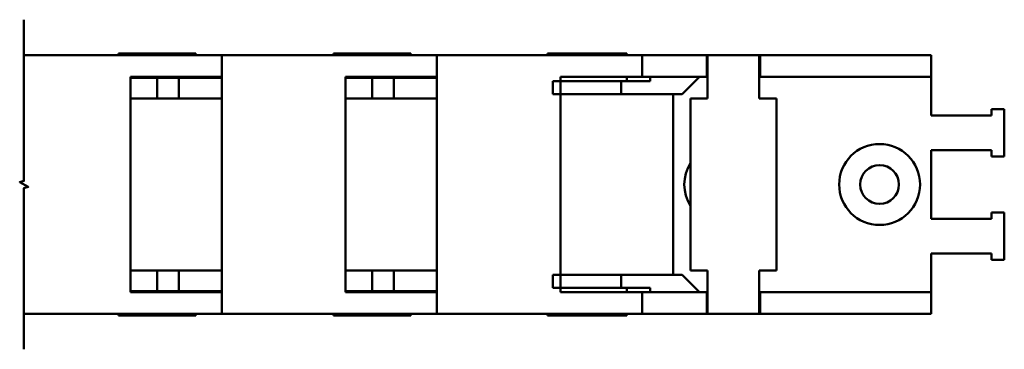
# Model space of a CAD drawing. Header units: millimetres. Extents: x 13 to 533, y -427 to 563.
# Tile 2 of 14: x 252 to 367, y -427 to -389. Entities that reach past the tile are written whole.
import ezdxf

# ---------------------------------------------------------------- set-up
doc = ezdxf.new("R2010")
doc.units = ezdxf.units.MM
doc.header["$LTSCALE"] = 1.3
doc.layers.add('외형선(ISO)', color=7, linetype='Continuous', lineweight=50)
doc.layers.add('절단선(ISO)', color=1, linetype='Continuous', lineweight=50)

msp = doc.modelspace()

# ---------------------------------------------------------------- linework, layer by layer
at = {"layer": '외형선(ISO)'}
for p, q in [((268.426, -393.223), (252.937, -393.223)), ((263.926, -393.023), (272.926, -393.023)), ((263.926, -393.223), (263.926, -393.023)), ((268.426, -393.223), (275.926, -393.223)), ((272.926, -393.223), (272.926, -393.023)), ((293.426, -393.223), (275.926, -393.223)), ((275.926, -423.223), (275.926, -393.223)), ((288.926, -393.023), (297.926, -393.023)), ((288.926, -393.223), (288.926, -393.023)), ((293.426, -393.223), (300.926, -393.223)), ((297.926, -393.223), (297.926, -393.023)), ((318.426, -393.223), (300.926, -393.223)), ((300.926, -423.223), (300.926, -393.223)), ((323.004, -393.023), (313.804, -393.023)), ((313.804, -393.223), (313.804, -393.023)), ((318.426, -393.223), (324.79, -393.223)), ((323.004, -393.223), (323.004, -393.023)), ((332.304, -393.223), (324.79, -393.223)), ((324.79, -395.723), (324.79, -393.223)), ((332.304, -395.723), (332.304, -393.223)), ((332.304, -393.223), (332.404, -393.223)), ((332.404, -393.223), (338.404, -393.223)), ((332.404, -393.223), (332.404, -394.223)), ((338.404, -393.223), (338.504, -393.223)), ((338.404, -394.223), (338.404, -393.223)), ((338.504, -393.223), (338.504, -395.723)), ((339.404, -393.223), (338.504, -393.223)), ((339.404, -393.223), (358.404, -393.223)), ((358.404, -395.723), (358.404, -393.223)), ((332.404, -398.223), (332.404, -394.223)), ((338.404, -394.223), (338.404, -398.223)), ((265.319, -395.723), (268.426, -395.723)), ((265.319, -395.723), (265.319, -420.723)), ((268.426, -395.823), (265.319, -395.823)), ((275.926, -395.723), (268.426, -395.723)), ((268.426, -395.823), (270.926, -395.823)), ((268.426, -395.823), (268.426, -398.223)), ((270.926, -395.823), (275.926, -395.823)), ((270.926, -398.223), (270.926, -395.823)), ((272.926, -395.823), (272.926, -395.723)), ((290.319, -395.723), (293.426, -395.723)), ((290.319, -395.723), (290.319, -420.723)), ((293.426, -395.823), (290.319, -395.823)), ((300.926, -395.723), (293.426, -395.723)), ((293.426, -395.823), (295.926, -395.823)), ((293.426, -395.823), (293.426, -398.223)), ((295.926, -395.823), (300.926, -395.823)), ((295.926, -398.223), (295.926, -395.823)), ((297.926, -395.823), (297.926, -395.723)), ((315.319, -395.723), (318.426, -395.723)), ((315.319, -395.723), (315.319, -420.723)), ((324.79, -395.723), (318.426, -395.723)), ((323.004, -396.223), (323.004, -395.723)), ((324.79, -395.723), (332.304, -395.723)), ((325.751, -395.723), (325.751, -396.223)), ((331.463, -395.723), (329.463, -397.723)), ((332.404, -395.723), (332.304, -395.723)), ((338.504, -395.723), (338.404, -395.723)), ((338.504, -395.723), (339.404, -395.723)), ((358.404, -395.723), (339.404, -395.723)), ((358.404, -400.223), (358.404, -395.723)), ((322.378, -396.223), (314.404, -396.223)), ((314.404, -396.223), (314.404, -397.723)), ((322.378, -397.723), (322.378, -396.223)), ((325.751, -396.223), (322.378, -396.223)), ((265.319, -398.223), (268.426, -398.223)), ((270.926, -398.223), (268.426, -398.223)), ((275.926, -398.223), (270.926, -398.223)), ((290.319, -398.223), (293.426, -398.223)), ((295.926, -398.223), (293.426, -398.223)), ((300.926, -398.223), (295.926, -398.223)), ((314.404, -397.723), (322.378, -397.723)), ((329.463, -397.723), (322.378, -397.723)), ((328.404, -418.723), (328.404, -397.723)), ((330.404, -398.223), (332.404, -398.223)), ((330.404, -398.223), (330.404, -418.223)), ((338.404, -398.223), (340.404, -398.223)), ((340.404, -418.223), (340.404, -398.223)), ((366.904, -399.473), (365.404, -399.473)), ((365.404, -399.473), (365.404, -400.223)), ((366.904, -404.973), (366.904, -399.473)), ((365.404, -400.223), (358.404, -400.223)), ((358.404, -412.223), (358.404, -404.223)), ((358.404, -404.223), (365.404, -404.223)), ((365.404, -404.223), (365.404, -404.973)), ((365.404, -404.973), (366.904, -404.973)), ((365.404, -411.473), (366.904, -411.473)), ((365.404, -412.223), (365.404, -411.473)), ((366.904, -411.473), (366.904, -416.973)), ((358.404, -412.223), (365.404, -412.223)), ((358.404, -420.723), (358.404, -416.223)), ((365.404, -416.223), (358.404, -416.223)), ((365.404, -416.973), (365.404, -416.223)), ((366.904, -416.973), (365.404, -416.973)), ((265.319, -418.223), (268.426, -418.223)), ((270.926, -418.223), (268.426, -418.223)), ((268.426, -420.623), (268.426, -418.223)), ((275.926, -418.223), (270.926, -418.223)), ((270.926, -418.223), (270.926, -420.623)), ((290.319, -418.223), (293.426, -418.223)), ((295.926, -418.223), (293.426, -418.223)), ((293.426, -420.623), (293.426, -418.223)), ((300.926, -418.223), (295.926, -418.223)), ((295.926, -418.223), (295.926, -420.623)), ((314.404, -418.723), (314.404, -420.223)), ((322.378, -418.723), (314.404, -418.723)), ((322.378, -420.223), (322.378, -418.723)), ((329.463, -418.723), (322.378, -418.723)), ((329.463, -418.723), (331.463, -420.723)), ((330.404, -418.223), (332.404, -418.223)), ((332.404, -418.223), (332.404, -422.223)), ((338.404, -418.223), (340.404, -418.223)), ((338.404, -422.223), (338.404, -418.223)), ((268.426, -420.623), (265.319, -420.623)), ((265.319, -420.723), (268.426, -420.723)), ((268.426, -420.623), (270.926, -420.623)), ((275.926, -420.723), (268.426, -420.723)), ((270.926, -420.623), (275.926, -420.623)), ((272.926, -420.723), (272.926, -420.623)), ((293.426, -420.623), (290.319, -420.623)), ((290.319, -420.723), (293.426, -420.723)), ((293.426, -420.623), (295.926, -420.623)), ((300.926, -420.723), (293.426, -420.723)), ((295.926, -420.623), (300.926, -420.623)), ((297.926, -420.723), (297.926, -420.623)), ((314.404, -420.223), (322.378, -420.223)), ((315.319, -420.723), (318.426, -420.723)), ((324.79, -420.723), (318.426, -420.723)), ((322.378, -420.223), (325.751, -420.223)), ((323.004, -420.723), (323.004, -420.223)), ((332.304, -420.723), (324.79, -420.723)), ((324.79, -423.223), (324.79, -420.723)), ((325.751, -420.223), (325.751, -420.723)), ((332.304, -423.223), (332.304, -420.723)), ((332.304, -420.723), (332.404, -420.723)), ((338.404, -420.723), (338.504, -420.723)), ((338.504, -420.723), (338.504, -423.223)), ((339.404, -420.723), (338.504, -420.723)), ((339.404, -420.723), (358.404, -420.723)), ((358.404, -423.223), (358.404, -420.723)), ((332.404, -423.223), (332.404, -422.223)), ((338.404, -422.223), (338.404, -423.223)), ((268.426, -423.223), (252.937, -423.223)), ((263.926, -423.423), (263.926, -423.223)), ((263.926, -423.423), (272.926, -423.423)), ((268.426, -423.223), (275.926, -423.223)), ((272.926, -423.423), (272.926, -423.223)), ((293.426, -423.223), (275.926, -423.223)), ((288.926, -423.423), (288.926, -423.223)), ((288.926, -423.423), (297.926, -423.423)), ((293.426, -423.223), (300.926, -423.223)), ((297.926, -423.423), (297.926, -423.223)), ((318.426, -423.223), (300.926, -423.223)), ((313.804, -423.423), (313.804, -423.223)), ((323.004, -423.423), (313.804, -423.423)), ((318.426, -423.223), (324.79, -423.223)), ((323.004, -423.423), (323.004, -423.223)), ((324.79, -423.223), (332.304, -423.223)), ((332.404, -423.223), (332.304, -423.223)), ((332.404, -423.223), (338.404, -423.223)), ((338.504, -423.223), (338.404, -423.223)), ((338.504, -423.223), (339.404, -423.223)), ((358.404, -423.223), (339.404, -423.223))]:
    msp.add_line(p, q, dxfattribs=at)
for radius in [4.7, 2.25]:
    msp.add_circle((352.404, -408.223), radius, dxfattribs=at)
msp.add_arc((334.404, -408.223), 4.7, 148.32757, 211.67243, dxfattribs=at)
at = {"layer": '절단선(ISO)', "flags": 128}
msp.add_lwpolyline([(252.937, -427.351), (252.937, -408.646), (253.437, -408.512), (252.437, -407.934), (252.937, -407.8), (252.937, -389.096)], dxfattribs=at)

doc.saveas('drawing.dxf')
